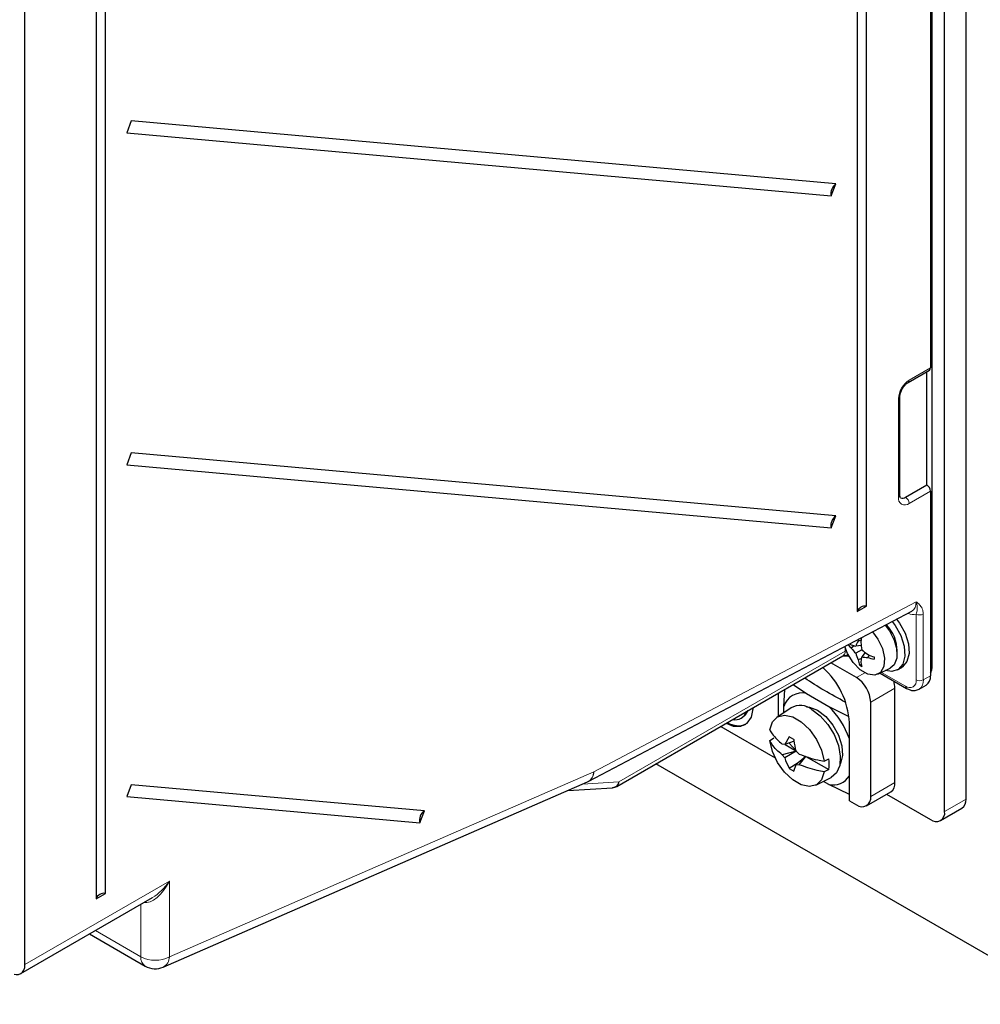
# Paper-space layout 'Blatt2' of a CAD drawing. Header units: millimetres. Extents: x 5 to 418, y 2 to 292.
# Tile 5 of 60: x 102 to 150, y 75 to 124. Entities that reach past the tile are written whole.
import ezdxf

# ---------------------------------------------------------------- set-up
doc = ezdxf.new("R2010")
doc.units = ezdxf.units.MM

psp = doc.layouts.new('Blatt2')

# ---------------------------------------------------------------- linework, layer by layer
at = {"color": 7, "linetype": 'Continuous', "lineweight": 25}
for p, q in [((149.284, 84.891), (149.284, 201.656)), ((147.587, 200.799), (147.587, 91.382)), ((148.223, 84.278), (148.223, 201.044)), ((147.516, 200.431), (147.516, 106.325)), ((143.875, 193.021), (143.875, 94.22)), ((144.334, 94.485), (144.334, 193.287)), ((106.504, 80.199), (106.504, 165.528)), ((106.045, 165.263), (106.045, 79.934)), ((102.509, 76.668), (102.509, 164.446)), ((107.795, 118.605), (107.565, 118.013)), ((142.814, 115.474), (107.795, 118.605)), ((107.565, 118.013), (142.584, 114.881)), ((142.584, 114.881), (142.814, 115.474)), ((146.404, 105.598), (147.465, 106.21)), ((147.34, 100.507), (147.34, 106.138)), ((145.999, 99.997), (145.999, 104.896)), ((107.795, 102.105), (107.565, 101.512)), ((142.814, 98.974), (107.795, 102.105)), ((107.565, 101.512), (142.584, 98.381)), ((146.279, 99.895), (147.34, 100.507)), ((147.516, 100.201), (147.516, 91.015)), ((142.584, 98.381), (142.814, 98.974)), ((130.54, 85.774), (146.596, 94.237)), ((143.875, 94.22), (144.334, 94.485)), ((144.071, 92.532), (143.805, 92.488)), ((144.069, 92.792), (143.917, 92.747)), ((143.72, 92.511), (143.582, 92.396)), ((144.108, 92.313), (143.805, 92.138)), ((144.279, 92.171), (144.108, 91.963)), ((131.931, 85.522), (143.17, 92.01)), ((143.839, 90.933), (142.572, 91.665)), ((144.085, 91.878), (143.917, 91.816)), ((144.08, 91.583), (144.005, 91.539)), ((144.503, 92.039), (144.388, 91.931)), ((144.904, 91.1), (145.511, 91.393)), ((145.011, 91.152), (146.331, 90.39)), ((145.881, 91.316), (146.093, 91.438)), ((140.695, 90.581), (141.357, 90.137)), ((139.95, 90.152), (139.95, 88.999)), ((140.23, 89.486), (140.284, 90.344)), ((141.357, 90.137), (142.461, 89.499)), ((145.749, 85.707), (145.749, 90.402)), ((146.956, 90.353), (147.309, 90.557)), ((144.547, 85.013), (144.547, 89.708)), ((140.59, 89.425), (139.876, 88.949)), ((140.23, 89.185), (140.23, 89.486)), ((142.461, 89.499), (143.433, 89.017)), ((138.111, 88.913), (138.182, 88.953)), ((143.486, 84.809), (143.486, 88.687)), ((137.091, 88.501), (139.799, 86.937)), ((140.499, 87.991), (140.271, 87.598)), ((140.747, 87.765), (140.271, 87.598)), ((140.487, 87.674), (140.866, 87.277)), ((140.732, 87.858), (140.499, 87.991)), ((140.271, 87.598), (140.146, 87.617)), ((140.845, 87.271), (140.146, 87.086)), ((140.846, 87.265), (140.271, 86.933)), ((140.295, 87.606), (140.866, 87.277)), ((140.995, 87.126), (140.846, 87.265)), ((140.146, 87.086), (140.271, 86.933)), ((140.945, 86.686), (140.499, 86.407)), ((141.326, 87.011), (140.846, 86.601)), ((140.995, 86.596), (141.326, 87.011)), ((141.326, 87.011), (142.463, 86.355)), ((154.587, 74.684), (133.872, 86.643)), ((140.499, 86.407), (140.732, 86.273)), ((140.732, 86.273), (140.846, 86.601)), ((140.846, 86.601), (140.995, 86.596)), ((109.379, 76.535), (130.474, 85.742)), ((141.819, 85.583), (142.588, 85.963)), ((142.461, 85.621), (142.2, 85.771)), ((107.795, 85.605), (107.565, 85.012)), ((122.362, 84.302), (107.795, 85.605)), ((129.493, 85.314), (131.713, 85.456)), ((143.486, 85.112), (142.461, 85.621)), ((144.339, 84.555), (145.541, 85.249)), ((107.565, 85.012), (122.133, 83.71)), ((143.486, 84.809), (143.839, 84.605)), ((145.334, 85.13), (147.516, 83.87)), ((122.133, 83.71), (122.362, 84.302)), ((148.016, 83.82), (149.077, 84.433)), ((102.302, 76.21), (108.854, 79.993)), ((106.045, 79.934), (106.504, 80.199)), ((105.716, 78.181), (108.479, 76.586))]:
    psp.add_line(p, q, dxfattribs=at)
at = {"color": 7, "linetype": 'Continuous', "lineweight": 18}
for p, q in [((146.456, 105.713), (147.516, 106.325)), ((145.925, 99.895), (145.925, 104.794)), ((147.516, 100.201), (146.456, 99.589)), ((130.781, 86.251), (146.809, 94.699)), ((146.809, 90.811), (146.809, 94.086)), ((147.163, 94.086), (147.163, 90.811)), ((132.035, 85.751), (143.274, 92.239)), ((143.274, 92.239), (143.274, 92.432)), ((144.247, 91.168), (143.839, 90.933)), ((145.091, 91.19), (146.279, 90.504)), ((147.516, 91.341), (147.587, 91.382)), ((147.163, 90.811), (147.516, 91.015)), ((145.749, 90.402), (144.547, 89.708)), ((109.686, 77.044), (130.781, 86.251)), ((130.229, 85.636), (132.035, 85.751)), ((145.749, 85.707), (144.547, 85.013)), ((149.284, 84.891), (148.223, 84.278)), ((102.509, 76.668), (109.686, 80.812)), ((109.686, 80.812), (109.686, 77.044)), ((108.272, 77.044), (108.272, 79.657)), ((106.009, 78.35), (108.272, 77.044))]:
    psp.add_line(p, q, dxfattribs=at)
at = {"color": 7, "linetype": 'Continuous', "lineweight": 25, "flags": 128}
for points in [[(145.264, 93.535), (145.476, 93.254), (145.713, 92.791), (145.839, 92.319), (145.839, 91.893), (145.713, 91.566), (145.511, 91.393)], [(145.617, 93.721), (145.766, 93.52), (146.042, 93.015), (146.206, 92.49), (146.239, 92.002), (146.139, 91.603), (145.917, 91.338), (145.595, 91.235), (145.278, 91.28)], [(145.835, 93.836), (145.978, 93.643), (146.254, 93.137), (146.418, 92.612), (146.451, 92.124), (146.351, 91.726), (146.129, 91.461), (146.093, 91.438)], [(144.636, 93.204), (144.901, 92.848), (145.128, 92.37), (145.232, 91.892), (145.197, 91.479), (145.029, 91.186), (144.75, 91.054), (144.399, 91.1), (144.022, 91.317), (143.671, 91.677), (143.392, 92.131), (143.26, 92.478)], [(137.357, 88.655), (137.716, 88.519), (138.095, 88.511), (138.404, 88.663), (138.615, 88.963), (138.709, 89.384), (138.712, 89.437)], [(138.182, 88.953), (138.331, 89.08), (138.45, 89.285)], [(141.351, 89.476), (141.507, 89.462), (141.909, 89.308)], [(141.626, 89.349), (142.043, 89.035), (142.423, 88.605), (142.732, 88.095), (142.943, 87.552), (143.036, 87.023), (143.005, 86.556), (142.851, 86.192), (142.588, 85.963)], [(141.909, 89.308), (142.311, 88.998), (142.669, 88.568), (142.945, 88.062), (143.108, 87.537), (143.142, 87.049), (143.042, 86.651), (143.013, 86.596)], [(139.528, 88.335), (139.663, 88.724), (139.917, 88.975), (140.264, 89.062), (140.67, 88.979), (141.097, 88.733), (141.504, 88.347), (141.85, 87.859), (142.104, 87.315), (142.24, 86.769)], [(139.528, 87.804), (139.613, 87.859), (139.728, 87.933)], [(142.24, 86.239), (142.104, 85.85), (141.85, 85.599), (141.504, 85.511), (141.097, 85.595), (140.67, 85.841), (140.264, 86.227), (139.917, 86.715), (139.663, 87.258), (139.528, 87.804)], [(142.24, 86.769), (142.334, 86.819), (142.463, 86.885)], [(142.463, 86.355), (142.334, 86.288), (142.24, 86.239)], [(101.976, 76.184), (102.073, 76.166), (102.195, 76.171), (102.302, 76.21), (102.39, 76.283), (102.455, 76.387), (102.495, 76.517), (102.509, 76.668)]]:
    psp.add_lwpolyline(points, dxfattribs=at)
at = {"color": 7, "linetype": 'Continuous', "lineweight": 18, "flags": 128}
psp.add_lwpolyline([(143.334, 92.265), (143.312, 92.257), (143.274, 92.239)], dxfattribs=at)
at = {"color": 7, "linetype": 'Continuous', "lineweight": 25}
for centre, radius, start, end in [((143.135, 115.008), 0.565, 124.6083, 192.9804), ((147.394, 106.311), 0.123, 305.0133, 6.2988), ((147.133, 100.183), 0.384, 2.6055, 57.3945), ((146.132, 100.1), 0.252, 246.0917, 305.5827), ((143.135, 98.508), 0.565, 124.6083, 192.9804), ((144.284, 94.042), 0.446, 83.4698, 156.5248), ((144.1, 92.305), 1.751, 357.5111, 45.9204), ((144.769, 93.68), 1.749, 219.6386, 227.246), ((145.063, 94.456), 2.41, 229.938, 232.1107), ((144.559, 95.438), 3.045, 251.3, 255.6699), ((146.026, 91.681), 2.363, 153.1852, 160.0406), ((146.669, 92.203), 2.805, 166.9823, 168.8212), ((149.599, 92.062), 5.579, 171.2201, 173.767), ((148.71, 93.196), 4.686, 186.4634, 190.8594), ((145.643, 93.949), 2.581, 217.002, 224.5733), ((146.293, 92.825), 2.581, 195.4276, 202.9985), ((147.173, 95.857), 4.686, 229.1415, 233.5374), ((146.682, 97.303), 5.697, 246.2561, 249.8841), ((145.602, 92.196), 1.727, 192.7184, 202.3783), ((147.04, 91.141), 3.045, 164.3363, 168.7072), ((146.189, 92.027), 2.155, 187.721, 194.6606), ((144.519, 94.29), 2.363, 259.9651, 266.8199), ((145.33, 94.705), 2.93, 251.2458, 258.0339), ((148.703, 91.896), 3.98, 179.1738, 180.8262), ((139.581, 88.49), 3.91, 2.8861, 48.6974), ((145.203, 93.5), 2.298, 238.5718, 241.4336), ((147.238, 91.364), 0.349, 322.772, 3.0485), ((143.011, 89.638), 1.537, 2.6055, 57.3945), ((144.48, 90.38), 1.269, 1.0197, 17.4183), ((147.026, 90.961), 0.493, 305.0133, 6.2988), ((141.128, 89.231), 0.934, 75.809, 164.2017), ((137.811, 89.433), 0.599, 258.3212, 341.6734), ((141.048, 88.576), 0.965, 53.2134, 118.3504), ((139.539, 86.507), 4.183, 19.328, 45.6854), ((137.962, 89.509), 0.973, 236.7006, 292.4429), ((140.64, 86.62), 1.842, 351.7184, 8.2816), ((130.074, 86.659), 1, 293.5795, 297.7928), ((142.689, 86.518), 0.926, 255.713, 329.3351), ((145.259, 85.653), 0.493, 305.0133, 6.2988), ((131.681, 85.955), 0.5, 273.6653, 299.9973), ((144.115, 84.943), 0.437, 230.7967, 9.214), ((148.794, 84.837), 0.493, 305.0133, 6.2988), ((122.683, 83.837), 0.565, 124.6083, 192.9804), ((147.792, 84.208), 0.437, 230.7967, 9.214), ((106.453, 79.757), 0.446, 83.4698, 156.5248), ((108.979, 77.452), 1, 240.0027, 293.5795)]:
    psp.add_arc(centre, radius, start, end, dxfattribs=at)
at = {"color": 7, "linetype": 'Continuous', "lineweight": 18}
for centre, radius, start, end in [((147.077, 104.742), 1.153, 122.6055, 177.3945), ((146.33, 105.7), 0.126, 306.3715, 5.5614), ((145.873, 104.909), 0.126, 294.4339, 353.6282), ((146.249, 99.842), 0.328, 170.786, 309.2033), ((145.873, 100.009), 0.126, 294.3747, 354.3052), ((146.072, 99.571), 0.384, 2.6055, 57.3945), ((146.986, 94.427), 0.384, 242.6097, 297.3903), ((143.029, 92.212), 0.246, 305.0133, 6.2988), ((146.486, 90.758), 0.328, 230.7967, 9.214), ((146.986, 91.152), 0.384, 242.6097, 297.3903), ((146.662, 90.761), 0.504, 305.8879, 5.6038), ((146.404, 90.492), 0.126, 174.3802, 234.2949), ((130.198, 86.256), 0.583, 298.2437, 359.4805), ((130.257, 86.216), 0.525, 302.6365, 3.7317), ((131.661, 85.837), 0.384, 277.8639, 347.1735), ((131.79, 85.724), 0.246, 305.0133, 6.2988), ((108.755, 76.986), 0.486, 173.2411, 235.4467), ((108.979, 78.408), 1.537, 242.6097, 297.3903), ((109.103, 77.049), 0.583, 298.2437, 359.4805)]:
    psp.add_arc(centre, radius, start, end, dxfattribs=at)
for centre, major_axis, ratio, start_param, end_param in [((146.102, 95.107), (-0.507, 0.863), 0.571096, 3.114986, 3.923159), ((146.279, 95.209), (-0.624, 1.084), 0.577381, 2.486885, 3.000721), ((108.979, 81.22), (0.675, 1.446), 0.51034, 3.284309, 4.668094), ((108.979, 81.22), (0.914, 1.307), 0.510341, 3.971271, 4.75675)]:
    psp.add_ellipse(centre, major_axis=major_axis, ratio=ratio, start_param=start_param, end_param=end_param, dxfattribs=at)
at = {"color": 7, "linetype": 'Continuous', "lineweight": 25}
for points, knots in [([(145.999, 104.896), (146.001, 104.93), (146.005, 105.007), (146.05, 105.161), (146.136, 105.331), (146.249, 105.478), (146.344, 105.561), (146.391, 105.59), (146.404, 105.598)], [0, 0, 0, 0, 0.147454, 0.337068, 0.539348, 0.74703, 0.933448, 1, 1, 1, 1]), ([(146.03, 99.87), (146.03, 99.87), (146.027, 99.87), (146.019, 99.875), (146, 99.942), (145.999, 99.987), (145.999, 99.997)], [0, 0, 0, 0, 0.075242, 0.556645, 0.905212, 1, 1, 1, 1]), ([(143.16, 92.008), (143.166, 92.009), (143.252, 92.016), (143.364, 92.017), (143.455, 91.997), (143.471, 91.994)], [0, 0, 0, 0, 0.058589, 0.826058, 1, 1, 1, 1]), ([(143.283, 89.706), (142.584, 90.09), (141.882, 90.476), (141.264, 90.906), (141.26, 90.908)], [0, 0, 0, 0, 0.995034, 1, 1, 1, 1]), ([(146.331, 90.39), (146.389, 90.361), (146.528, 90.293), (146.751, 90.265), (146.892, 90.329), (146.955, 90.357)], [0, 0, 0, 0, 0.28358, 0.680917, 1, 1, 1, 1]), ([(139.528, 88.335), (139.567, 88.265), (139.709, 88.009), (139.962, 87.781), (140.146, 87.617)], [0, 0, 0, 0, 0.274886, 1, 1, 1, 1]), ([(140.146, 87.086), (139.956, 87.257), (139.704, 87.484), (139.563, 87.74), (139.528, 87.804)], [0, 0, 0, 0, 0.750833, 1, 1, 1, 1]), ([(140.846, 87.265), (140.806, 87.443), (140.763, 87.638), (140.734, 87.84), (140.732, 87.858)], [0, 0, 0, 0, 0.910871, 1, 1, 1, 1]), ([(140.271, 86.933), (140.334, 86.769), (140.404, 86.589), (140.492, 86.422), (140.499, 86.407)], [0, 0, 0, 0, 0.910871, 1, 1, 1, 1]), ([(140.995, 87.126), (141.291, 87.017), (141.685, 86.871), (142.129, 86.79), (142.24, 86.769)], [0, 0, 0, 0, 0.750833, 1, 1, 1, 1]), ([(142.24, 86.239), (142.118, 86.261), (141.674, 86.343), (141.281, 86.49), (140.995, 86.596)], [0, 0, 0, 0, 0.274886, 1, 1, 1, 1])]:
    psp.add_open_spline(points, degree=3, knots=knots, dxfattribs=at)
at = {"color": 7, "linetype": 'Continuous', "lineweight": 18}
for points, knots in [([(146.809, 94.699), (146.81, 94.698), (146.827, 94.684), (146.894, 94.628), (147.02, 94.511), (147.141, 94.33), (147.157, 94.151), (147.163, 94.086)], [0, 0, 0, 0, 0.003405, 0.102081, 0.394405, 0.77816, 1, 1, 1, 1]), ([(146.809, 94.086), (146.822, 94.125), (146.86, 94.243), (146.87, 94.398), (146.848, 94.563), (146.821, 94.662), (146.813, 94.688), (146.81, 94.696), (146.81, 94.698), (146.809, 94.699)], [0, 0, 0, 0, 0.183082, 0.55846, 0.88282, 0.968037, 0.991132, 0.995756, 1, 1, 1, 1]), ([(143.151, 92.012), (143.232, 92.023), (143.328, 92.037), (143.419, 92.048), (143.433, 92.05)], [0, 0, 0, 0, 0.840508, 1, 1, 1, 1])]:
    psp.add_open_spline(points, degree=3, knots=knots, dxfattribs=at)

doc.saveas('drawing.dxf')
